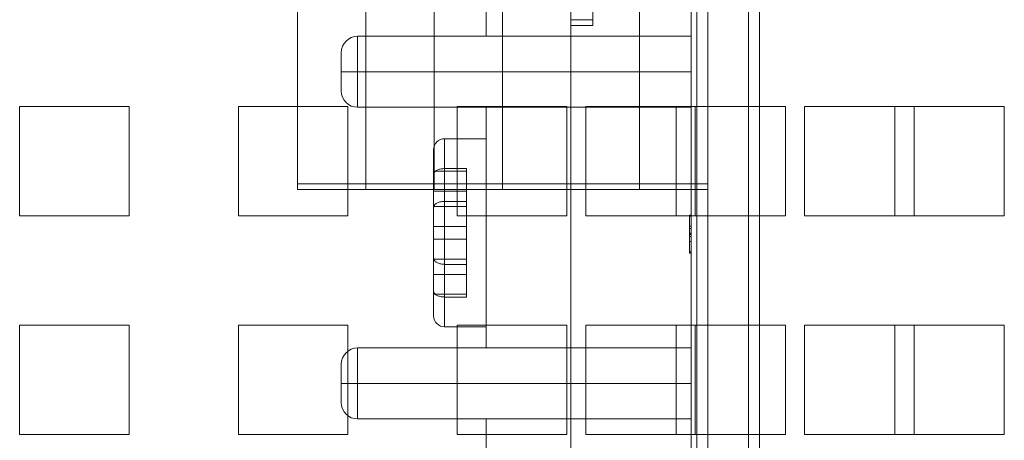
# Model space of a CAD drawing. Header units: inches. Extents: x 1 to 109, y 1 to 85.
# Tile 255 of 256: x 87.374 to 88.874, y 23.573 to 24.214. Entities that reach past the tile are written whole.
import ezdxf

# ---------------------------------------------------------------- set-up
doc = ezdxf.new("R2010")
doc.units = ezdxf.units.IN
doc.header["$MEASUREMENT"] = 0

msp = doc.modelspace()

# ---------------------------------------------------------------- linework, layer by layer
at = {"color": 7, "linetype": 'Continuous', "lineweight": 15, "ltscale": 5}
for p, q in [((88.4223, 30.1634), (88.4223, 19.7634)), ((88.4846, 30.1634), (88.4846, 19.7634)), ((88.5012, 30.1634), (88.5012, 19.7634)), ((88.4057, 19.7634), (88.4057, 28.965)), ((88.4223, 28.965), (88.4223, 19.7634)), ((88.4846, 28.965), (88.4846, 19.7634)), ((88.4223, 26.0948), (88.4223, 21.0948)), ((88.4223, 25.2419), (88.4223, 20.6794)), ((88.4223, 25.2334), (88.4223, 20.6709)), ((88.3973, 24.9923), (88.3973, 21.3756)), ((88.4223, 24.9923), (88.4223, 21.3756)), ((87.7973, 24.7967), (87.7973, 23.9634)), ((87.9015, 24.7967), (87.9015, 23.9634)), ((88.0057, 24.7967), (88.0057, 23.9634)), ((88.1098, 24.7967), (88.1098, 23.9634)), ((88.214, 24.7967), (88.214, 23.9634)), ((88.3182, 24.7967), (88.3182, 23.9634)), ((88.4223, 24.7967), (88.4223, 23.9634)), ((87.7973, 24.7881), (87.7973, 23.9548)), ((87.9015, 24.7881), (87.9015, 23.9548)), ((88.0057, 24.7881), (88.0057, 23.9548)), ((88.1098, 24.7881), (88.1098, 23.9548)), ((88.214, 24.7881), (88.214, 23.9548)), ((88.3182, 24.7881), (88.3182, 23.9548)), ((88.4223, 24.7881), (88.4223, 23.9548)), ((88.2473, 24.7386), (88.2473, 24.2136)), ((88.2473, 24.73), (88.2473, 24.205)), ((88.3973, 24.1885), (88.3973, 24.5552)), ((88.0848, 24.1885), (88.0848, 24.2951)), ((88.214, 21.5607), (88.214, 24.2136)), ((88.2473, 24.2136), (88.214, 24.2136)), ((88.214, 21.5521), (88.214, 24.205)), ((88.2473, 24.205), (88.214, 24.205)), ((88.3973, 24.1885), (87.889, 24.1885)), ((87.889, 24.1344), (87.889, 24.1885)), ((87.889, 24.1885), (87.889, 24.1344)), ((88.3973, 24.1885), (88.0848, 24.1885)), ((88.3973, 24.1344), (88.3973, 24.1885)), ((88.3973, 24.1885), (88.3973, 24.1344)), ((87.864, 24.1344), (87.864, 24.1635)), ((87.864, 24.1635), (87.864, 24.1344)), ((87.864, 24.1344), (87.864, 24.1052)), ((87.864, 24.1052), (87.864, 24.1344)), ((87.889, 24.1344), (87.864, 24.1344)), ((87.864, 24.1344), (87.889, 24.1344)), ((87.889, 24.1344), (88.3973, 24.1344)), ((87.889, 24.0802), (87.889, 24.1344)), ((87.889, 24.1344), (87.889, 24.0802)), ((88.3973, 24.0802), (88.3973, 24.1344)), ((88.3973, 24.1344), (88.3973, 24.0802)), ((87.3741, 24.0816), (87.5408, 24.0816)), ((87.3741, 23.9149), (87.3741, 24.0816)), ((87.5408, 24.0816), (87.5408, 23.9149)), ((87.7075, 24.0816), (87.8741, 24.0816)), ((87.7075, 23.9149), (87.7075, 24.0816)), ((87.8741, 24.0816), (87.8741, 23.9149)), ((88.3973, 24.0802), (87.889, 24.0802)), ((88.0408, 24.0816), (88.2075, 24.0816)), ((88.0408, 23.9149), (88.0408, 24.0816)), ((88.0848, 23.9511), (88.0848, 24.0802)), ((88.0848, 24.0802), (88.3973, 24.0802)), ((88.2075, 24.0816), (88.2075, 23.9149)), ((88.2366, 24.0814), (88.2366, 23.9148)), ((88.4033, 24.0814), (88.2366, 24.0814)), ((88.3741, 24.0816), (88.5408, 24.0816)), ((88.3741, 23.9149), (88.3741, 24.0816)), ((88.3973, 23.7135), (88.3973, 24.0802)), ((88.4033, 23.9148), (88.4033, 24.0814)), ((88.5408, 24.0816), (88.5408, 23.9149)), ((88.57, 24.0814), (88.57, 23.9148)), ((88.7366, 24.0814), (88.57, 24.0814)), ((88.7075, 24.0816), (88.8741, 24.0816)), ((88.7075, 23.9149), (88.7075, 24.0816)), ((88.7366, 23.9148), (88.7366, 24.0814)), ((88.8741, 24.0816), (88.8741, 23.9149)), ((88.0848, 24.0323), (88.0215, 24.0323)), ((88.0848, 24.0323), (88.0215, 24.0323)), ((88.0215, 23.8409), (88.0215, 24.0322)), ((88.0215, 23.8409), (88.0215, 24.0322)), ((88.0848, 23.7456), (88.0848, 24.0322)), ((88.0848, 23.7456), (88.0848, 24.0322)), ((88.0048, 23.8498), (88.0048, 24.0156)), ((88.0048, 23.8498), (88.0048, 24.0156)), ((88.0548, 23.9868), (88.0215, 23.9868)), ((88.0548, 23.9868), (88.0548, 23.9369)), ((88.0548, 23.9868), (88.0548, 23.9369)), ((88.0548, 23.9868), (88.0548, 23.929)), ((88.0048, 23.929), (88.0048, 23.9827)), ((88.0048, 23.9827), (88.0048, 23.9524)), ((88.0548, 23.9827), (88.0048, 23.9827)), ((88.0048, 23.9779), (88.0048, 23.929)), ((88.0548, 23.929), (88.0548, 23.9827)), ((88.0548, 23.9827), (88.0548, 23.9524)), ((87.7973, 23.9634), (87.9015, 23.9634)), ((87.9015, 23.9634), (88.4223, 23.9634)), ((87.7973, 23.9548), (88.1098, 23.9548)), ((88.0048, 23.9524), (88.0048, 23.8987)), ((88.0548, 23.9524), (88.0048, 23.9524)), ((88.0548, 23.9524), (88.0548, 23.8987)), ((88.0848, 23.8268), (88.0848, 23.9511)), ((88.0848, 23.8268), (88.0848, 23.9511)), ((88.0848, 23.8268), (88.0848, 23.9511)), ((88.1098, 23.9548), (88.214, 23.9548)), ((88.214, 23.9548), (88.4223, 23.9548)), ((88.0548, 23.929), (88.0048, 23.929)), ((88.0048, 23.9281), (88.0048, 23.7623)), ((88.0048, 23.8792), (88.0048, 23.9281)), ((88.0048, 23.9281), (88.0048, 23.7623)), ((88.0215, 23.9369), (88.0215, 23.7456)), ((88.0215, 23.9369), (88.0548, 23.9369)), ((88.0215, 23.9369), (88.0215, 23.7456)), ((88.0548, 23.8792), (88.0548, 23.9369)), ((87.5408, 23.9149), (87.3741, 23.9149)), ((87.8741, 23.9149), (87.7075, 23.9149)), ((88.2075, 23.9149), (88.0408, 23.9149)), ((88.2366, 23.9148), (88.4033, 23.9148)), ((88.5408, 23.9149), (88.3741, 23.9149)), ((88.3948, 23.9156), (88.3973, 23.9156)), ((88.3948, 23.9156), (88.3948, 23.8578)), ((88.3948, 23.8864), (88.3948, 23.9156)), ((88.3948, 23.9145), (88.3973, 23.9145)), ((88.3973, 23.8864), (88.3973, 23.9156)), ((88.3973, 23.9156), (88.3973, 23.8578)), ((88.57, 23.9148), (88.7366, 23.9148)), ((88.8741, 23.9149), (88.7075, 23.9149)), ((88.0048, 23.8987), (88.0048, 23.8498)), ((88.0548, 23.8987), (88.0048, 23.8987)), ((88.0548, 23.8987), (88.0548, 23.8409)), ((88.3948, 23.899), (88.3973, 23.899)), ((88.3948, 23.8955), (88.3948, 23.8864)), ((88.3948, 23.8955), (88.3973, 23.8955)), ((88.3973, 23.8955), (88.3973, 23.8864)), ((88.3948, 23.8885), (88.3973, 23.8885)), ((88.3948, 23.8876), (88.3973, 23.8876)), ((88.3948, 23.8864), (88.3973, 23.8864)), ((88.3948, 23.8835), (88.3973, 23.8835)), ((88.3948, 23.8578), (88.3948, 23.8835)), ((88.3973, 23.8578), (88.3973, 23.8835)), ((88.0048, 23.8255), (88.0048, 23.8792)), ((88.0548, 23.8792), (88.0048, 23.8792)), ((88.0548, 23.8255), (88.0548, 23.8792)), ((88.3948, 23.8756), (88.3973, 23.8756)), ((88.3948, 23.8756), (88.3948, 23.86)), ((88.3973, 23.8756), (88.3973, 23.86)), ((88.3948, 23.86), (88.3973, 23.86)), ((88.3948, 23.8578), (88.3973, 23.8578)), ((88.0048, 23.8), (88.0048, 23.8489)), ((88.0048, 23.8489), (88.0048, 23.7952)), ((88.0548, 23.8489), (88.0048, 23.8489)), ((88.0215, 23.8409), (88.0548, 23.8409)), ((88.0548, 23.7911), (88.0548, 23.8489)), ((88.0548, 23.8489), (88.0548, 23.7952)), ((88.0548, 23.7911), (88.0548, 23.8409)), ((88.0548, 23.7911), (88.0548, 23.8409)), ((88.0048, 23.7952), (88.0048, 23.8255)), ((88.0548, 23.8255), (88.0048, 23.8255)), ((88.0548, 23.7952), (88.0548, 23.8255)), ((88.0848, 23.7135), (88.0848, 23.8268)), ((88.0548, 23.7952), (88.0048, 23.7952)), ((88.0548, 23.7911), (88.0215, 23.7911)), ((87.3741, 23.7483), (87.5408, 23.7483)), ((87.3741, 23.5816), (87.3741, 23.7483)), ((87.5408, 23.7483), (87.5408, 23.5816)), ((87.7075, 23.7483), (87.8741, 23.7483)), ((87.7075, 23.5816), (87.7075, 23.7483)), ((87.8741, 23.7483), (87.8741, 23.5816)), ((88.0215, 23.7456), (88.0848, 23.7456)), ((88.0215, 23.7456), (88.0848, 23.7456)), ((88.0408, 23.7483), (88.2075, 23.7483)), ((88.0408, 23.5816), (88.0408, 23.7483)), ((88.2075, 23.7483), (88.2075, 23.5816)), ((88.2366, 23.7481), (88.2366, 23.5814)), ((88.4033, 23.7481), (88.2366, 23.7481)), ((88.3741, 23.7483), (88.5408, 23.7483)), ((88.3741, 23.5816), (88.3741, 23.7483)), ((88.4033, 23.5814), (88.4033, 23.7481)), ((88.5408, 23.7483), (88.5408, 23.5816)), ((88.57, 23.7481), (88.57, 23.5814)), ((88.7366, 23.7481), (88.57, 23.7481)), ((88.7075, 23.7483), (88.8741, 23.7483)), ((88.7075, 23.5816), (88.7075, 23.7483)), ((88.7366, 23.5814), (88.7366, 23.7481)), ((88.8741, 23.7483), (88.8741, 23.5816)), ((88.3973, 23.7135), (87.889, 23.7135)), ((87.889, 23.6594), (87.889, 23.7135)), ((87.889, 23.7135), (87.889, 23.6594)), ((88.3973, 23.7135), (88.0848, 23.7135)), ((88.3973, 23.6594), (88.3973, 23.7135)), ((88.3973, 23.7135), (88.3973, 23.6594)), ((87.864, 23.6594), (87.864, 23.6885)), ((87.864, 23.6885), (87.864, 23.6594)), ((87.864, 23.6302), (87.864, 23.6594)), ((87.864, 23.6594), (87.864, 23.6302)), ((87.864, 23.6594), (87.889, 23.6594)), ((87.889, 23.6594), (87.864, 23.6594)), ((87.889, 23.6594), (88.3973, 23.6594)), ((87.889, 23.6052), (87.889, 23.6594)), ((87.889, 23.6594), (87.889, 23.6052)), ((88.3973, 23.6052), (88.3973, 23.6594)), ((88.3973, 23.6594), (88.3973, 23.6052)), ((88.3973, 23.6052), (87.889, 23.6052)), ((88.0848, 23.4827), (88.0848, 23.6052)), ((88.0848, 23.6052), (88.3973, 23.6052)), ((88.3973, 23.2385), (88.3973, 23.6052)), ((87.5408, 23.5816), (87.3741, 23.5816)), ((87.8741, 23.5816), (87.7075, 23.5816)), ((88.2075, 23.5816), (88.0408, 23.5816)), ((88.2366, 23.5814), (88.4033, 23.5814)), ((88.5408, 23.5816), (88.3741, 23.5816)), ((88.57, 23.5814), (88.7366, 23.5814)), ((88.8741, 23.5816), (88.7075, 23.5816))]:
    msp.add_line(p, q, dxfattribs=at)
at = {"color": 7, "linetype": 'Continuous', "lineweight": 15, "ltscale": 25}
for centre, radius, start, end in [((87.889, 24.1635), 0.025, 90, 180), ((87.889, 24.1635), 0.025, 90, 180), ((87.889, 24.1052), 0.025, 180, 270), ((87.889, 24.1052), 0.025, 180, 270), ((88.0215, 24.0156), 0.0167, 90, 180), ((88.0215, 24.0156), 0.0167, 90, 180), ((88.0215, 23.7623), 0.0167, 180, 270), ((88.0215, 23.7623), 0.0167, 180, 270), ((87.889, 23.6885), 0.025, 90, 180), ((87.889, 23.6885), 0.025, 90, 180), ((87.889, 23.6302), 0.025, 180, 270), ((87.889, 23.6302), 0.025, 180, 270)]:
    msp.add_arc(centre, radius, start, end, dxfattribs=at)
at = {"color": 7, "linetype": 'Continuous', "lineweight": 15, "ltscale": 5}
for points, knots in [([(88.0215, 23.9868), (88.0196, 23.9867), (88.016, 23.9865), (88.011, 23.985), (88.0073, 23.9828), (88.0052, 23.9803), (88.0049, 23.9786), (88.0048, 23.9779)], [0, 0, 0, 0, 0.208394, 0.41697, 0.627333, 0.841939, 1, 1, 1, 1]), ([(88.0215, 23.9868), (88.0196, 23.9867), (88.016, 23.9865), (88.011, 23.985), (88.0073, 23.9828), (88.0052, 23.9803), (88.0049, 23.9786), (88.0048, 23.9779)], [0, 0, 0, 0, 0.208394, 0.41697, 0.627333, 0.841939, 1, 1, 1, 1]), ([(88.0048, 23.9281), (88.0048, 23.9283), (88.0049, 23.9296), (88.0061, 23.9319), (88.0095, 23.9345), (88.0142, 23.9362), (88.0185, 23.9369), (88.0209, 23.9369), (88.0215, 23.9369)], [0, 0, 0, 0, 0.059748, 0.283854, 0.505502, 0.722353, 0.934304, 1, 1, 1, 1]), ([(88.0048, 23.9281), (88.0048, 23.9283), (88.0049, 23.9296), (88.0061, 23.9319), (88.0095, 23.9345), (88.0142, 23.9362), (88.0185, 23.9369), (88.0209, 23.9369), (88.0215, 23.9369)], [0, 0, 0, 0, 0.0597477, 0.2838538, 0.5055023, 0.7223527, 0.934304, 1, 1, 1, 1]), ([(88.3948, 23.9145), (88.3948, 23.9143), (88.3948, 23.9139), (88.3948, 23.9111), (88.3948, 23.907), (88.3948, 23.9017), (88.3948, 23.8976), (88.3948, 23.8955)], [0, 0, 0, 0, 0.186429, 0.373056, 0.559727, 0.779834, 1, 1, 1, 1]), ([(88.3948, 23.8885), (88.3948, 23.8904), (88.3948, 23.8942), (88.3948, 23.8998), (88.3948, 23.9047), (88.3948, 23.9088), (88.3948, 23.9119), (88.3948, 23.9141), (88.3948, 23.9144), (88.3948, 23.9145)], [0, 0, 0, 0, 0.140068, 0.280072, 0.420043, 0.55999, 0.706731, 0.853411, 1, 1, 1, 1]), ([(88.3973, 23.8885), (88.3973, 23.8904), (88.3973, 23.8942), (88.3973, 23.8998), (88.3973, 23.9047), (88.3973, 23.9088), (88.3973, 23.9119), (88.3973, 23.9141), (88.3973, 23.9144), (88.3973, 23.9145)], [0, 0, 0, 0, 0.140068, 0.280072, 0.420043, 0.55999, 0.706731, 0.853411, 1, 1, 1, 1]), ([(88.3973, 23.9145), (88.3973, 23.9143), (88.3973, 23.9139), (88.3973, 23.9111), (88.3973, 23.907), (88.3973, 23.9017), (88.3973, 23.8976), (88.3973, 23.8955)], [0, 0, 0, 0, 0.186429, 0.373056, 0.559727, 0.779834, 1, 1, 1, 1]), ([(88.3948, 23.899), (88.3948, 23.8989), (88.3948, 23.8988), (88.3948, 23.8974), (88.3948, 23.895), (88.3948, 23.8916), (88.3948, 23.8889), (88.3948, 23.8876)], [0, 0, 0, 0, 0.186781, 0.373655, 0.560387, 0.779993, 1, 1, 1, 1]), ([(88.3948, 23.8835), (88.3948, 23.8855), (88.3948, 23.8895), (88.3948, 23.894), (88.3948, 23.8969), (88.3948, 23.8986), (88.3948, 23.8988), (88.3948, 23.899)], [0, 0, 0, 0, 0.280149, 0.560138, 0.706795, 0.853501, 1, 1, 1, 1]), ([(88.3973, 23.899), (88.3973, 23.8989), (88.3973, 23.8988), (88.3973, 23.8974), (88.3973, 23.895), (88.3973, 23.8916), (88.3973, 23.8889), (88.3973, 23.8876)], [0, 0, 0, 0, 0.186781, 0.373655, 0.560387, 0.779993, 1, 1, 1, 1]), ([(88.3973, 23.8835), (88.3973, 23.8855), (88.3973, 23.8895), (88.3973, 23.894), (88.3973, 23.8969), (88.3973, 23.8986), (88.3973, 23.8988), (88.3973, 23.899)], [0, 0, 0, 0, 0.280149, 0.560138, 0.706795, 0.853501, 1, 1, 1, 1]), ([(88.3948, 23.86), (88.3948, 23.8602), (88.3948, 23.8605), (88.3948, 23.8622), (88.3948, 23.8651), (88.3948, 23.8694), (88.3948, 23.875), (88.3948, 23.8816), (88.3948, 23.8862), (88.3948, 23.8885)], [0, 0, 0, 0, 0.1401569, 0.2802704, 0.4203008, 0.5602791, 0.706796, 0.8533283, 1, 1, 1, 1]), ([(88.3948, 23.8876), (88.3948, 23.8862), (88.3948, 23.8835), (88.3948, 23.8801), (88.3948, 23.8775), (88.3948, 23.8759), (88.3948, 23.8757), (88.3948, 23.8756)], [0, 0, 0, 0, 0.186284, 0.37252, 0.559264, 0.779449, 1, 1, 1, 1]), ([(88.3973, 23.86), (88.3973, 23.8602), (88.3973, 23.8605), (88.3973, 23.8622), (88.3973, 23.8651), (88.3973, 23.8694), (88.3973, 23.875), (88.3973, 23.8816), (88.3973, 23.8862), (88.3973, 23.8885)], [0, 0, 0, 0, 0.1401569, 0.2802704, 0.4203008, 0.5602791, 0.706796, 0.8533283, 1, 1, 1, 1]), ([(88.3973, 23.8876), (88.3973, 23.8862), (88.3973, 23.8835), (88.3973, 23.8801), (88.3973, 23.8775), (88.3973, 23.8759), (88.3973, 23.8757), (88.3973, 23.8756)], [0, 0, 0, 0, 0.186284, 0.37252, 0.559264, 0.779449, 1, 1, 1, 1]), ([(88.0048, 23.8498), (88.0048, 23.8495), (88.0049, 23.8482), (88.0061, 23.846), (88.0095, 23.8434), (88.0142, 23.8416), (88.0185, 23.841), (88.0209, 23.8409), (88.0215, 23.8409)], [0, 0, 0, 0, 0.059748, 0.283854, 0.505502, 0.722353, 0.934304, 1, 1, 1, 1]), ([(88.0048, 23.8498), (88.0048, 23.8495), (88.0049, 23.8482), (88.0061, 23.846), (88.0095, 23.8434), (88.0142, 23.8416), (88.0185, 23.841), (88.0209, 23.8409), (88.0215, 23.8409)], [0, 0, 0, 0, 0.059748, 0.283854, 0.505502, 0.722353, 0.934304, 1, 1, 1, 1]), ([(88.0215, 23.7911), (88.0196, 23.7912), (88.016, 23.7914), (88.011, 23.7929), (88.0073, 23.795), (88.0052, 23.7975), (88.0049, 23.7992), (88.0048, 23.8)], [0, 0, 0, 0, 0.208394, 0.41697, 0.627333, 0.841939, 1, 1, 1, 1]), ([(88.0215, 23.7911), (88.0196, 23.7912), (88.016, 23.7914), (88.011, 23.7929), (88.0073, 23.795), (88.0052, 23.7975), (88.0049, 23.7992), (88.0048, 23.8)], [0, 0, 0, 0, 0.208394, 0.41697, 0.627333, 0.841939, 1, 1, 1, 1])]:
    msp.add_open_spline(points, degree=3, knots=knots, dxfattribs=at)

doc.saveas('drawing.dxf')
